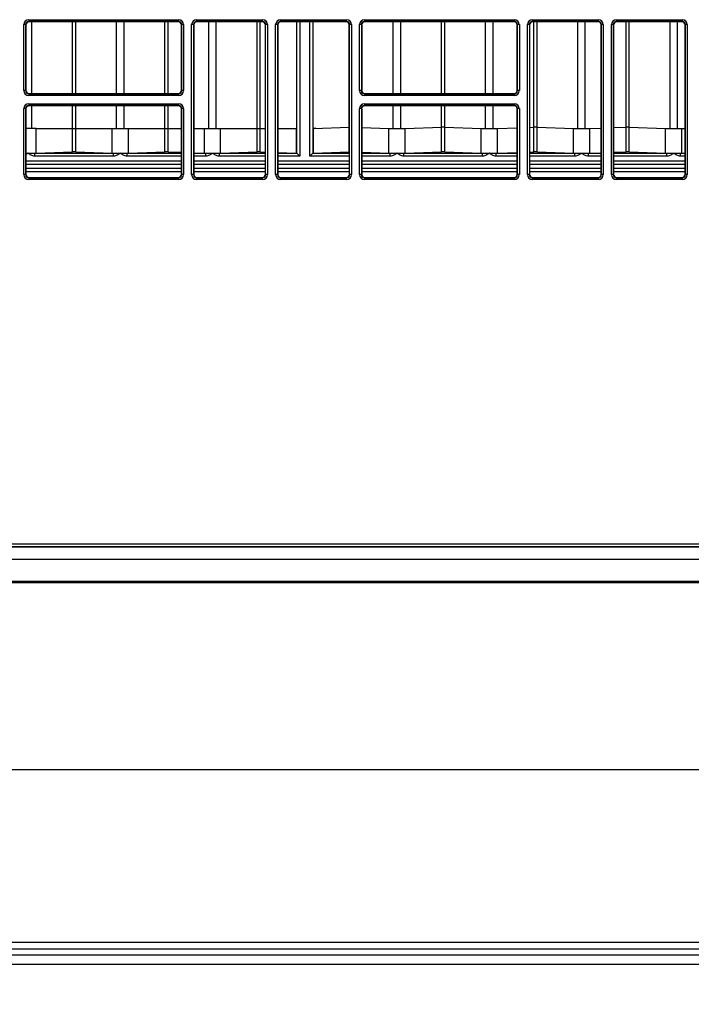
# Model space of a CAD drawing. Header units: millimetres. Extents: x 70863 to 97198, y -18528 to 3008.
# Tile 81 of 148: x 86910 to 86921, y -6647 to -6631. Entities that reach past the tile are written whole.
import ezdxf

# ---------------------------------------------------------------- set-up
doc = ezdxf.new("R2010")
doc.units = ezdxf.units.MM
doc.layers.add('el_symbole', color=70, linetype='Continuous')
doc.layers.add('wod-kan-hvac', color=3, linetype='Continuous')

# ---------------------------------------------------------------- blocks, each defined once
blk = doc.blocks.new('PY3_panel')
at = {"color": 0, "linetype": 'ByBlock', "lineweight": 25}
for p, q in [((338.67, 151.45), (338.67, 162.44)), ((338.98, 162.44), (338.67, 162.44)), ((338.98, 162.44), (338.98, 151.45)), ((339.02, 162.4), (338.98, 162.44)), ((339.02, 162.4), (339.02, 151.49)), ((339.49, 163.26), (364.48, 163.26)), ((339.49, 163.26), (339.49, 162.95)), ((364.48, 162.95), (339.49, 162.95)), ((339.49, 162.95), (339.53, 162.91)), ((364.44, 162.91), (339.53, 162.91)), ((340.01, 150.97), (340.01, 162.91)), ((346.79, 150.97), (346.79, 162.91)), ((347.34, 150.97), (347.34, 162.91)), ((354.12, 150.97), (354.12, 162.91)), ((355.38, 150.97), (355.38, 162.91)), ((362.17, 150.97), (362.17, 162.91)), ((362.71, 150.97), (362.71, 162.91)), ((364.44, 162.91), (364.48, 162.95)), ((364.48, 163.26), (364.48, 162.95)), ((364.99, 162.44), (364.95, 162.4)), ((364.95, 151.49), (364.95, 162.4)), ((364.99, 151.45), (364.99, 162.44)), ((365.3, 162.44), (364.99, 162.44)), ((365.3, 162.44), (365.3, 151.45)), ((366.96, 162.44), (366.65, 162.44)), ((366.65, 137.46), (366.65, 162.44)), ((366.96, 162.44), (366.96, 137.46)), ((367, 162.4), (366.96, 162.44)), ((367, 162.4), (367, 137.5)), ((367.47, 162.95), (367.47, 163.26)), ((367.47, 163.26), (378.47, 163.26)), ((378.47, 162.95), (367.47, 162.95)), ((367.47, 162.95), (367.51, 162.91)), ((378.43, 162.91), (367.51, 162.91)), ((369.49, 145.13), (369.49, 162.91)), ((370.76, 145.13), (370.76, 162.91)), ((377.54, 145.13), (377.54, 162.91)), ((378.08, 145.13), (378.08, 162.91)), ((378.43, 162.91), (378.47, 162.95)), ((378.47, 162.95), (378.47, 163.26)), ((378.98, 162.44), (378.94, 162.4)), ((378.94, 137.5), (378.94, 162.4)), ((379.29, 162.44), (378.98, 162.44)), ((378.98, 137.46), (378.98, 162.44)), ((379.29, 162.44), (379.29, 137.46)), ((380.64, 137.46), (380.64, 162.44)), ((380.95, 162.44), (380.64, 162.44)), ((380.95, 162.44), (380.95, 137.46)), ((380.99, 162.4), (380.95, 162.44)), ((380.99, 162.4), (380.99, 137.5)), ((381.46, 162.95), (381.46, 163.26)), ((381.46, 163.26), (392.46, 163.26)), ((392.46, 162.95), (381.46, 162.95)), ((381.46, 162.95), (381.5, 162.91)), ((392.42, 162.91), (381.5, 162.91)), ((384.15, 141.04), (384.15, 162.91)), ((384.65, 162.91), (384.65, 140.53)), ((386.34, 140.53), (386.34, 162.91)), ((386.85, 162.91), (386.85, 141.04)), ((392.42, 162.91), (392.46, 162.95)), ((392.46, 162.95), (392.46, 163.26)), ((392.91, 145.38), (392.91, 162.53)), ((392.97, 162.44), (392.93, 162.4)), ((392.93, 137.5), (392.93, 162.4)), ((392.97, 137.46), (392.97, 162.44)), ((393.28, 162.44), (392.97, 162.44)), ((393.28, 162.44), (393.28, 137.46)), ((394.63, 151.45), (394.63, 162.44)), ((394.94, 162.44), (394.63, 162.44)), ((394.94, 162.44), (394.94, 151.45)), ((394.98, 162.4), (394.94, 162.44)), ((394.98, 162.4), (394.98, 151.49)), ((395.45, 163.26), (420.44, 163.26)), ((395.45, 163.26), (395.45, 162.95)), ((420.44, 162.95), (395.45, 162.95)), ((395.45, 162.95), (395.49, 162.91)), ((420.4, 162.91), (395.49, 162.91)), ((400.24, 150.97), (400.24, 162.91)), ((401.51, 150.97), (401.51, 162.91)), ((408.29, 150.97), (408.29, 162.91)), ((408.83, 150.97), (408.83, 162.91)), ((415.61, 150.97), (415.61, 162.91)), ((416.88, 150.97), (416.88, 162.91)), ((420.4, 162.91), (420.44, 162.95)), ((420.44, 163.26), (420.44, 162.95)), ((420.95, 162.44), (420.91, 162.4)), ((420.91, 151.49), (420.91, 162.4)), ((420.95, 151.45), (420.95, 162.44)), ((421.26, 162.44), (420.95, 162.44)), ((421.26, 162.44), (421.26, 151.45)), ((422.92, 162.44), (422.61, 162.44)), ((422.61, 137.46), (422.61, 162.44)), ((422.92, 162.44), (422.92, 137.46)), ((422.96, 162.4), (422.92, 162.44)), ((422.96, 162.4), (422.96, 137.5)), ((423.43, 162.95), (423.43, 163.26)), ((423.43, 163.26), (434.43, 163.26)), ((434.43, 162.95), (423.43, 162.95)), ((423.43, 162.95), (423.47, 162.91)), ((434.39, 162.91), (423.47, 162.91)), ((423.66, 145.38), (423.66, 162.91)), ((424.2, 145.38), (424.2, 162.91)), ((430.98, 145.15), (430.98, 162.91)), ((432.25, 145.15), (432.25, 162.91)), ((434.39, 162.91), (434.43, 162.95)), ((434.43, 162.95), (434.43, 163.26)), ((434.94, 162.44), (434.9, 162.4)), ((434.9, 137.5), (434.9, 162.4)), ((435.24, 162.44), (434.94, 162.44)), ((434.94, 137.46), (434.94, 162.44)), ((435.24, 162.44), (435.24, 137.46)), ((436.6, 137.46), (436.6, 162.44)), ((436.91, 162.44), (436.6, 162.44)), ((436.91, 162.44), (436.91, 137.46)), ((436.95, 162.4), (436.91, 162.44)), ((436.95, 162.4), (436.95, 137.5)), ((437.42, 162.95), (437.42, 163.26)), ((437.42, 163.26), (448.42, 163.26)), ((448.42, 162.95), (437.42, 162.95)), ((437.42, 162.95), (437.46, 162.91)), ((448.38, 162.91), (437.46, 162.91)), ((439.03, 145.38), (439.03, 162.91)), ((439.58, 145.38), (439.58, 162.91)), ((446.36, 145.15), (446.36, 162.91)), ((447.63, 145.15), (447.63, 162.91)), ((448.38, 162.91), (448.42, 162.95)), ((448.42, 162.95), (448.42, 163.26)), ((448.93, 162.44), (448.89, 162.4)), ((448.89, 137.5), (448.89, 162.4)), ((448.93, 137.46), (448.93, 162.44)), ((449.23, 162.44), (448.93, 162.44)), ((449.23, 162.44), (449.23, 137.46)), ((338.98, 151.45), (338.67, 151.45)), ((338.98, 151.45), (339.02, 151.49)), ((339.53, 150.97), (339.49, 150.93)), ((339.49, 150.93), (364.48, 150.93)), ((339.49, 150.93), (339.49, 150.63)), ((339.53, 150.97), (364.44, 150.97)), ((364.48, 150.93), (364.44, 150.97)), ((364.48, 150.93), (364.48, 150.63)), ((364.95, 151.49), (364.99, 151.45)), ((365.3, 151.45), (364.99, 151.45)), ((394.94, 151.45), (394.63, 151.45)), ((394.94, 151.45), (394.98, 151.49)), ((395.49, 150.97), (395.45, 150.93)), ((395.45, 150.93), (395.45, 150.63)), ((395.45, 150.93), (420.44, 150.93)), ((395.49, 150.97), (420.4, 150.97)), ((420.44, 150.93), (420.4, 150.97)), ((420.44, 150.93), (420.44, 150.63)), ((420.91, 151.49), (420.95, 151.45)), ((421.26, 151.45), (420.95, 151.45)), ((364.48, 150.63), (339.49, 150.63)), ((339.49, 149.27), (364.48, 149.27)), ((339.49, 149.27), (339.49, 148.96)), ((364.48, 149.27), (364.48, 148.96)), ((420.44, 150.63), (395.45, 150.63)), ((395.45, 149.27), (420.44, 149.27)), ((395.45, 149.27), (395.45, 148.96)), ((420.44, 149.27), (420.44, 148.96)), ((338.67, 137.46), (338.67, 148.45)), ((338.98, 148.45), (338.67, 148.45)), ((338.98, 148.45), (338.98, 137.46)), ((339.02, 148.41), (338.98, 148.45)), ((339.02, 148.41), (339.02, 137.5)), ((364.48, 148.96), (339.49, 148.96)), ((339.49, 148.96), (339.53, 148.92)), ((364.44, 148.92), (339.53, 148.92)), ((340.01, 145.13), (340.01, 148.92)), ((346.79, 145.13), (346.79, 148.92)), ((347.34, 145.13), (347.34, 148.92)), ((354.12, 145.13), (354.12, 148.92)), ((355.38, 145.13), (355.38, 148.92)), ((362.17, 145.13), (362.17, 148.92)), ((362.71, 145.13), (362.71, 148.92)), ((364.44, 148.92), (364.48, 148.96)), ((364.99, 148.45), (364.95, 148.41)), ((364.95, 137.5), (364.95, 148.41)), ((365.3, 148.45), (364.99, 148.45)), ((364.99, 137.46), (364.99, 148.45)), ((365.3, 148.45), (365.3, 137.46)), ((394.63, 137.46), (394.63, 148.45)), ((394.94, 148.45), (394.63, 148.45)), ((394.94, 148.45), (394.94, 137.46)), ((394.98, 148.41), (394.94, 148.45)), ((394.98, 148.41), (394.98, 137.5)), ((420.44, 148.96), (395.45, 148.96)), ((395.45, 148.96), (395.49, 148.92)), ((420.4, 148.92), (395.49, 148.92)), ((400.24, 145.15), (400.24, 148.92)), ((401.51, 145.15), (401.51, 148.92)), ((408.29, 145.38), (408.29, 148.92)), ((408.83, 145.38), (408.83, 148.92)), ((415.61, 145.15), (415.61, 148.92)), ((416.88, 145.15), (416.88, 148.92)), ((420.4, 148.92), (420.44, 148.96)), ((420.95, 148.45), (420.91, 148.41)), ((420.91, 137.5), (420.91, 148.41)), ((421.26, 148.45), (420.95, 148.45)), ((420.95, 137.46), (420.95, 148.45)), ((421.26, 148.45), (421.26, 137.46)), ((340.74, 145.13), (339.02, 145.13)), ((340.74, 141.05), (340.74, 145.13)), ((340.74, 145.13), (346.79, 145.13)), ((346.79, 141.25), (346.79, 145.13)), ((346.79, 145.13), (347.34, 145.13)), ((347.34, 141.25), (347.34, 145.13)), ((347.34, 145.13), (353.39, 145.13)), ((353.39, 145.13), (356.11, 145.13)), ((353.39, 141.05), (353.39, 145.13)), ((356.11, 141.05), (356.11, 145.13)), ((356.11, 145.13), (362.17, 145.13)), ((362.17, 141.25), (362.17, 145.13)), ((362.17, 145.13), (362.71, 145.13)), ((362.71, 141.25), (362.71, 145.13)), ((362.71, 145.13), (364.95, 145.13)), ((367, 145.13), (368.77, 145.13)), ((368.77, 145.13), (371.48, 145.13)), ((368.77, 141.05), (368.77, 145.13)), ((371.48, 141.05), (371.48, 145.13)), ((371.48, 145.13), (377.54, 145.13)), ((377.54, 141.25), (377.54, 145.13)), ((377.54, 145.13), (378.08, 145.13)), ((378.08, 141.25), (378.08, 145.13)), ((378.08, 145.13), (378.94, 145.13)), ((380.99, 145.13), (384.06, 145.13)), ((384.06, 145.13), (384.06, 141.05)), ((386.93, 145.15), (392.91, 145.35)), ((387.34, 145.19), (386.93, 145.15)), ((386.93, 141.05), (386.93, 145.15)), ((392.91, 141.25), (392.91, 145.35)), ((394.98, 145.3), (399.51, 145.15)), ((399.51, 141.05), (399.51, 145.15)), ((402.23, 145.15), (408.29, 145.35)), ((402.23, 141.05), (402.23, 145.15)), ((408.29, 141.25), (408.29, 145.35)), ((408.83, 145.35), (414.89, 145.15)), ((408.83, 141.25), (408.83, 145.35)), ((414.89, 141.05), (414.89, 145.15)), ((417.6, 145.15), (420.91, 145.26)), ((417.6, 141.05), (417.6, 145.15)), ((422.96, 145.32), (423.66, 145.35)), ((423.66, 141.25), (423.66, 145.35)), ((424.2, 145.35), (430.26, 145.15)), ((424.2, 141.25), (424.2, 145.35)), ((430.26, 141.05), (430.26, 145.15)), ((432.98, 145.15), (434.9, 145.21)), ((432.98, 141.05), (432.98, 145.15)), ((436.95, 145.28), (439.03, 145.35)), ((439.03, 141.25), (439.03, 145.35)), ((439.58, 145.35), (445.63, 145.15)), ((439.58, 141.25), (439.58, 145.35)), ((445.63, 141.05), (445.63, 145.15)), ((448.35, 145.15), (448.89, 145.16)), ((448.35, 141.05), (448.35, 145.15)), ((340.52, 140.53), (340.52, 141.04)), ((340.52, 141.04), (353.61, 141.04)), ((340.74, 141.05), (346.79, 141.25)), ((347.34, 141.25), (353.39, 141.05)), ((353.61, 140.53), (353.61, 141.04)), ((355.89, 140.53), (355.89, 141.04)), ((355.89, 141.04), (364.95, 141.04)), ((356.11, 141.05), (362.17, 141.25)), ((362.71, 141.25), (364.95, 141.17)), ((367, 141.11), (368.77, 141.05)), ((367, 141.04), (368.99, 141.04)), ((368.99, 140.53), (368.99, 141.04)), ((371.26, 141.04), (371.26, 140.53)), ((371.26, 141.04), (378.94, 141.04)), ((371.48, 141.05), (377.54, 141.25)), ((378.08, 141.25), (378.94, 141.22)), ((380.99, 141.15), (384.06, 141.05)), ((380.99, 141.04), (384.14, 141.04)), ((384.14, 141.04), (384.06, 141.05)), ((384.15, 141.04), (384.65, 140.53)), ((386.85, 141.04), (386.34, 140.53)), ((386.93, 141.05), (386.86, 141.04)), ((386.86, 141.04), (392.93, 141.04)), ((386.93, 141.05), (392.91, 141.25)), ((394.98, 141.2), (399.51, 141.05)), ((394.98, 141.04), (399.73, 141.04)), ((399.73, 140.53), (399.73, 141.04)), ((402.01, 140.53), (402.01, 141.04)), ((402.01, 141.04), (415.11, 141.04)), ((402.23, 141.05), (408.29, 141.25)), ((408.83, 141.25), (414.89, 141.05)), ((415.11, 140.53), (415.11, 141.04)), ((417.38, 140.53), (417.38, 141.04)), ((417.38, 141.04), (420.91, 141.04)), ((417.6, 141.05), (420.91, 141.16)), ((422.96, 141.22), (423.66, 141.25)), ((422.96, 141.04), (430.48, 141.04)), ((424.2, 141.25), (430.26, 141.05)), ((430.48, 140.53), (430.48, 141.04)), ((432.76, 140.53), (432.76, 141.04)), ((432.76, 141.04), (434.9, 141.04)), ((432.98, 141.05), (434.9, 141.11)), ((436.95, 141.18), (439.03, 141.25)), ((436.95, 141.04), (445.85, 141.04)), ((439.58, 141.25), (445.63, 141.05)), ((445.85, 140.53), (445.85, 141.04)), ((448.13, 140.53), (448.13, 141.04)), ((448.13, 141.04), (448.89, 141.04)), ((448.35, 141.05), (448.89, 141.06)), ((364.95, 139.69), (339.02, 139.69)), ((353.61, 140.53), (340.52, 140.53)), ((364.95, 140.53), (355.89, 140.53)), ((368.99, 140.53), (367, 140.53)), ((378.94, 139.69), (367, 139.69)), ((378.94, 140.53), (371.26, 140.53)), ((384.65, 140.53), (380.99, 140.53)), ((392.93, 139.69), (380.99, 139.69)), ((392.93, 140.53), (386.34, 140.53)), ((399.73, 140.53), (394.98, 140.53)), ((420.91, 139.69), (394.98, 139.69)), ((415.11, 140.53), (402.01, 140.53)), ((420.91, 140.53), (417.38, 140.53)), ((430.48, 140.53), (422.96, 140.53)), ((434.9, 139.69), (422.96, 139.69)), ((434.9, 140.53), (432.76, 140.53)), ((445.85, 140.53), (436.95, 140.53)), ((448.89, 139.69), (436.95, 139.69)), ((448.89, 140.53), (448.13, 140.53)), ((339.02, 139.18), (364.95, 139.18)), ((339.02, 138.56), (364.95, 138.56)), ((364.95, 138.48), (339.02, 138.48)), ((339.02, 137.97), (364.95, 137.97)), ((367, 139.18), (378.94, 139.18)), ((367, 138.56), (378.94, 138.56)), ((378.94, 138.48), (367, 138.48)), ((367, 137.97), (378.94, 137.97)), ((380.99, 139.18), (392.93, 139.18)), ((380.99, 138.56), (392.93, 138.56)), ((392.93, 138.48), (380.99, 138.48)), ((380.99, 137.97), (392.93, 137.97)), ((394.98, 139.18), (420.91, 139.18)), ((394.98, 138.56), (420.91, 138.56)), ((420.91, 138.48), (394.98, 138.48)), ((394.98, 137.97), (420.91, 137.97)), ((422.96, 139.18), (434.9, 139.18)), ((422.96, 138.56), (434.9, 138.56)), ((434.9, 138.48), (422.96, 138.48)), ((422.96, 137.97), (434.9, 137.97)), ((436.95, 139.18), (448.89, 139.18)), ((436.95, 138.56), (448.89, 138.56)), ((448.89, 138.48), (436.95, 138.48)), ((436.95, 137.97), (448.89, 137.97)), ((338.98, 137.46), (338.67, 137.46)), ((338.98, 137.46), (339.02, 137.5)), ((339.53, 136.98), (339.49, 136.94)), ((339.49, 136.94), (339.49, 136.64)), ((339.49, 136.94), (364.48, 136.94)), ((364.48, 136.64), (339.49, 136.64)), ((339.53, 136.98), (364.44, 136.98)), ((364.48, 136.94), (364.44, 136.98)), ((364.48, 136.94), (364.48, 136.64)), ((364.95, 137.5), (364.99, 137.46)), ((365.3, 137.46), (364.99, 137.46)), ((366.96, 137.46), (366.65, 137.46)), ((366.96, 137.46), (367, 137.5)), ((367.51, 136.98), (367.47, 136.94)), ((367.47, 136.64), (367.47, 136.94)), ((367.47, 136.94), (378.47, 136.94)), ((378.47, 136.64), (367.47, 136.64)), ((367.51, 136.98), (378.43, 136.98)), ((378.47, 136.94), (378.43, 136.98)), ((378.47, 136.64), (378.47, 136.94)), ((378.94, 137.5), (378.98, 137.46)), ((379.29, 137.46), (378.98, 137.46)), ((380.95, 137.46), (380.64, 137.46)), ((380.95, 137.46), (380.99, 137.5)), ((381.5, 136.98), (381.46, 136.94)), ((381.46, 136.64), (381.46, 136.94)), ((381.46, 136.94), (392.46, 136.94)), ((392.46, 136.64), (381.46, 136.64)), ((381.5, 136.98), (392.42, 136.98)), ((392.46, 136.94), (392.42, 136.98)), ((392.46, 136.64), (392.46, 136.94)), ((392.93, 137.5), (392.97, 137.46)), ((393.28, 137.46), (392.97, 137.46)), ((394.94, 137.46), (394.63, 137.46)), ((394.94, 137.46), (394.98, 137.5)), ((395.49, 136.98), (395.45, 136.94)), ((395.45, 136.94), (420.44, 136.94)), ((395.45, 136.94), (395.45, 136.64)), ((420.44, 136.64), (395.45, 136.64)), ((395.49, 136.98), (420.4, 136.98)), ((420.44, 136.94), (420.4, 136.98)), ((420.44, 136.94), (420.44, 136.64)), ((420.91, 137.5), (420.95, 137.46)), ((421.26, 137.46), (420.95, 137.46)), ((422.92, 137.46), (422.61, 137.46)), ((422.92, 137.46), (422.96, 137.5)), ((423.47, 136.98), (423.43, 136.94)), ((423.43, 136.64), (423.43, 136.94)), ((423.43, 136.94), (434.43, 136.94)), ((434.43, 136.64), (423.43, 136.64)), ((423.47, 136.98), (434.39, 136.98)), ((434.43, 136.94), (434.39, 136.98)), ((434.43, 136.64), (434.43, 136.94)), ((434.9, 137.5), (434.94, 137.46)), ((435.24, 137.46), (434.94, 137.46)), ((436.91, 137.46), (436.6, 137.46)), ((436.91, 137.46), (436.95, 137.5)), ((437.46, 136.98), (437.42, 136.94)), ((437.42, 136.64), (437.42, 136.94)), ((437.42, 136.94), (448.42, 136.94)), ((448.42, 136.64), (437.42, 136.64)), ((437.46, 136.98), (448.38, 136.98)), ((448.42, 136.94), (448.38, 136.98)), ((448.42, 136.64), (448.42, 136.94)), ((448.89, 137.5), (448.93, 137.46)), ((449.23, 137.46), (448.93, 137.46)), ((84.71, 75.97), (563.3, 75.97)), ((563.3, 75.46), (84.71, 75.46)), ((112.46, 75.44), (535.55, 75.44)), ((135.03, 73.39), (512.98, 73.39)), ((505.92, 69.71), (142.08, 69.71)), ((142.08, 69.51), (505.92, 69.51)), ((142.08, 38.36), (505.92, 38.36)), ((132.86, 8.5), (515.15, 8.5)), ((505.92, 9.54), (142.08, 9.54)), ((142.08, 8.51), (505.92, 8.51)), ((132.86, 7.51), (515.15, 7.51)), ((132.86, 5.93), (515.15, 5.93))]:
    blk.add_line(p, q, dxfattribs=at)
for centre, major_axis, ratio, start_param, end_param in [((339.49, 162.44), (0.58, -0.58), 0.999695, 2.356347, 3.926839), ((339.49, 162.44), (0.363, -0.363), 0.99933, 2.356347, 3.926839), ((339.53, 162.4), (0.362, -0.362), 0.999695, 2.356347, 3.926839), ((364.44, 162.4), (-0.362, -0.362), 0.999695, 2.356347, 3.926839), ((364.48, 162.44), (-0.58, -0.58), 0.999695, 2.356347, 3.926839), ((364.48, 162.44), (0.363, 0.363), 0.99933, 5.497939, 7.068431), ((367.47, 162.44), (0.58, -0.58), 0.999695, 2.356347, 3.926839), ((367.47, 162.44), (0.363, -0.363), 0.99933, 2.356347, 3.926839), ((367.51, 162.4), (0.362, -0.362), 0.999695, 2.356347, 3.926839), ((378.43, 162.4), (-0.362, -0.362), 0.999695, 2.356347, 3.926839), ((378.47, 162.44), (-0.58, -0.58), 0.999695, 2.356347, 3.926839), ((378.47, 162.44), (0.363, 0.363), 0.99933, 5.497939, 7.068431), ((381.46, 162.44), (0.58, -0.58), 0.999695, 2.356347, 3.926839), ((381.46, 162.44), (0.363, -0.363), 0.99933, 2.356347, 3.926839), ((381.5, 162.4), (0.362, -0.362), 0.999695, 2.356347, 3.926839), ((392.42, 162.4), (-0.362, -0.362), 0.999695, 2.356347, 3.926839), ((392.46, 162.44), (-0.58, -0.58), 0.999695, 2.356347, 3.926839), ((392.46, 162.44), (0.363, 0.363), 0.99933, 5.497939, 7.068431), ((395.45, 162.44), (0.58, -0.58), 0.999695, 2.356347, 3.926839), ((395.45, 162.44), (0.363, -0.363), 0.99933, 2.356347, 3.926839), ((395.49, 162.4), (0.362, -0.362), 0.999695, 2.356347, 3.926839), ((420.4, 162.4), (-0.362, -0.362), 0.999695, 2.356347, 3.926839), ((420.43, 162.44), (-0.58, -0.58), 0.999695, 2.356347, 3.926839), ((420.43, 162.44), (0.363, 0.363), 0.99933, 5.497939, 7.068431), ((423.43, 162.44), (0.58, -0.58), 0.999695, 2.356347, 3.926839), ((423.43, 162.44), (0.363, -0.363), 0.99933, 2.356347, 3.926839), ((423.47, 162.4), (0.362, -0.362), 0.999695, 2.356347, 3.926839), ((434.39, 162.4), (-0.362, -0.362), 0.999695, 2.356347, 3.926839), ((434.42, 162.44), (-0.58, -0.58), 0.999695, 2.356347, 3.926839), ((434.42, 162.44), (0.363, 0.363), 0.99933, 5.497939, 7.068431), ((437.42, 162.44), (0.58, -0.58), 0.999695, 2.356347, 3.926839), ((437.42, 162.44), (0.363, -0.363), 0.99933, 2.356347, 3.926839), ((437.46, 162.4), (0.362, -0.362), 0.999695, 2.356347, 3.926839), ((448.38, 162.4), (-0.362, -0.362), 0.999695, 2.356347, 3.926839), ((448.41, 162.44), (-0.58, -0.58), 0.999695, 2.356347, 3.926839), ((448.41, 162.44), (0.363, 0.363), 0.99933, 5.497939, 7.068431), ((339.49, 151.45), (0.58, 0.58), 0.999695, 2.356347, 3.926839), ((339.49, 151.45), (0.363, 0.363), 0.99933, 2.356347, 3.926839), ((339.53, 151.49), (0.362, 0.362), 0.999695, 2.356347, 3.926839), ((364.44, 151.49), (-0.362, 0.362), 0.999695, 2.356347, 3.926839), ((364.48, 151.45), (-0.58, 0.58), 0.999695, 2.356347, 3.926839), ((364.48, 151.45), (0.363, -0.363), 0.99933, 5.497939, 7.068431), ((395.45, 151.45), (0.58, 0.58), 0.999695, 2.356347, 3.926839), ((395.45, 151.45), (0.363, 0.363), 0.99933, 2.356347, 3.926839), ((395.49, 151.49), (0.362, 0.362), 0.999695, 2.356347, 3.926839), ((420.4, 151.49), (-0.362, 0.362), 0.999695, 2.356347, 3.926839), ((420.43, 151.45), (-0.58, 0.58), 0.999695, 2.356347, 3.926839), ((420.43, 151.45), (0.363, -0.363), 0.99933, 5.497939, 7.068431), ((339.49, 148.45), (0.58, -0.58), 0.999695, 2.356347, 3.926839), ((364.48, 148.45), (-0.58, -0.58), 0.999695, 2.356347, 3.926839), ((395.45, 148.45), (0.58, -0.58), 0.999695, 2.356347, 3.926839), ((420.43, 148.45), (-0.58, -0.58), 0.999695, 2.356347, 3.926839), ((339.49, 148.45), (0.363, -0.363), 0.99933, 2.356347, 3.926839), ((339.53, 148.41), (0.362, -0.362), 0.999695, 2.356347, 3.926839), ((364.44, 148.41), (-0.362, -0.362), 0.999695, 2.356347, 3.926839), ((364.48, 148.45), (0.363, 0.363), 0.99933, 5.497939, 7.068431), ((395.45, 148.45), (0.363, -0.363), 0.99933, 2.356347, 3.926839), ((395.49, 148.41), (0.362, -0.362), 0.999695, 2.356347, 3.926839), ((420.4, 148.41), (-0.362, -0.362), 0.999695, 2.356347, 3.926839), ((420.43, 148.45), (0.363, 0.363), 0.99933, 5.497939, 7.068431), ((400.87, 145.16), (1.54, 0), 0.017455, 3.629466, 5.795311), ((408.56, 145.34), (0.307, 0), 0.017455, 0.487874, 2.653719), ((416.24, 145.16), (1.54, 0), 0.017455, 3.629466, 5.795311), ((423.93, 145.34), (0.307, 0), 0.017455, 0.487874, 2.653719), ((431.62, 145.16), (1.54, 0), 0.017455, 3.629466, 5.795311), ((439.31, 145.34), (0.307, 0), 0.017455, 0.487874, 2.653719), ((446.99, 145.16), (1.54, 0), 0.017455, 3.629466, 5.795311), ((339.38, 141.06), (1.54, 0), 0.017455, 4.476885, 4.712389), ((339.38, 141.06), (1.54, 0), 0.017455, 4.712389, 5.545625), ((339.38, 141.06), (1.54, 0), 0.017455, 5.545625, 5.795311), ((347.06, 141.24), (0.307, 0), 0.017455, 0.487874, 2.653719), ((354.75, 141.06), (1.54, 0), 0.017455, 3.629466, 3.879153), ((354.75, 141.06), (1.54, 0), 0.017455, 3.879153, 4.712389), ((354.75, 141.06), (1.54, 0), 0.017455, 4.712389, 5.545625), ((354.75, 141.06), (1.54, 0), 0.017455, 5.545625, 5.795311), ((362.44, 141.24), (0.307, 0), 0.017455, 0.487874, 2.653719), ((370.12, 141.06), (1.54, 0), 0.017455, 3.629466, 3.879153), ((370.12, 141.06), (1.54, 0), 0.017455, 3.879153, 4.712389), ((370.12, 141.06), (1.54, 0), 0.017455, 4.712389, 5.545625), ((370.12, 141.06), (1.54, 0), 0.017455, 5.545625, 5.795311), ((377.81, 141.24), (0.307, 0), 0.017455, 0.487874, 2.653719), ((384.13, 140.53), (0, 0.512), 0.160672, 6.123875, 6.265732), ((386.86, 140.53), (0, 0.512), 0.160672, 0.017453, 0.159311), ((400.87, 141.06), (1.54, 0), 0.017455, 3.629466, 3.879153), ((400.87, 141.06), (1.54, 0), 0.017455, 3.879153, 4.712389), ((400.87, 141.06), (1.54, 0), 0.017455, 4.712389, 5.545625), ((400.87, 141.06), (1.54, 0), 0.017455, 5.545625, 5.795311), ((408.56, 141.24), (0.307, 0), 0.017455, 0.487874, 2.653719), ((416.24, 141.06), (1.54, 0), 0.017455, 3.629466, 3.879153), ((416.24, 141.06), (1.54, 0), 0.017455, 3.879153, 4.712389), ((416.24, 141.06), (1.54, 0), 0.017455, 4.712389, 5.545625), ((416.24, 141.06), (1.54, 0), 0.017455, 5.545625, 5.795311), ((423.93, 141.24), (0.307, 0), 0.017455, 0.487874, 2.653719), ((431.62, 141.06), (1.54, 0), 0.017455, 3.629466, 3.879153), ((431.62, 141.06), (1.54, 0), 0.017455, 3.879153, 4.712389), ((431.62, 141.06), (1.54, 0), 0.017455, 4.712389, 5.545625), ((431.62, 141.06), (1.54, 0), 0.017455, 5.545625, 5.795311), ((439.31, 141.24), (0.307, 0), 0.017455, 0.487874, 2.653719), ((446.99, 141.06), (1.54, 0), 0.017455, 3.629466, 3.879153), ((446.99, 141.06), (1.54, 0), 0.017455, 3.879153, 4.712389), ((446.99, 141.06), (1.54, 0), 0.017455, 4.712389, 5.545625), ((446.99, 141.06), (1.54, 0), 0.017455, 5.545625, 5.795311), ((339.49, 137.46), (0.58, 0.58), 0.999695, 2.356347, 3.926839), ((339.49, 137.46), (0.363, 0.363), 0.99933, 2.356347, 3.926839), ((339.53, 137.5), (0.362, 0.362), 0.999695, 2.356347, 3.926839), ((364.44, 137.5), (-0.362, 0.362), 0.999695, 2.356347, 3.926839), ((364.48, 137.46), (-0.58, 0.58), 0.999695, 2.356347, 3.926839), ((364.48, 137.46), (0.363, -0.363), 0.99933, 5.497939, 7.068431), ((367.47, 137.46), (0.58, 0.58), 0.999695, 2.356347, 3.926839), ((367.47, 137.46), (0.363, 0.363), 0.99933, 2.356347, 3.926839), ((367.51, 137.5), (0.362, 0.362), 0.999695, 2.356347, 3.926839), ((378.43, 137.5), (-0.362, 0.362), 0.999695, 2.356347, 3.926839), ((378.47, 137.46), (-0.58, 0.58), 0.999695, 2.356347, 3.926839), ((378.47, 137.46), (0.363, -0.363), 0.99933, 5.497939, 7.068431), ((381.46, 137.46), (0.58, 0.58), 0.999695, 2.356347, 3.926839), ((381.46, 137.46), (0.363, 0.363), 0.99933, 2.356347, 3.926839), ((381.5, 137.5), (0.362, 0.362), 0.999695, 2.356347, 3.926839), ((392.42, 137.5), (-0.362, 0.362), 0.999695, 2.356347, 3.926839), ((392.46, 137.46), (-0.58, 0.58), 0.999695, 2.356347, 3.926839), ((392.46, 137.46), (0.363, -0.363), 0.99933, 5.497939, 7.068431), ((395.45, 137.46), (0.58, 0.58), 0.999695, 2.356347, 3.926839), ((395.45, 137.46), (0.363, 0.363), 0.99933, 2.356347, 3.926839), ((395.49, 137.5), (0.362, 0.362), 0.999695, 2.356347, 3.926839), ((420.4, 137.5), (-0.362, 0.362), 0.999695, 2.356347, 3.926839), ((420.43, 137.46), (-0.58, 0.58), 0.999695, 2.356347, 3.926839), ((420.43, 137.46), (0.363, -0.363), 0.99933, 5.497939, 7.068431), ((423.43, 137.46), (0.58, 0.58), 0.999695, 2.356347, 3.926839), ((423.43, 137.46), (0.363, 0.363), 0.99933, 2.356347, 3.926839), ((423.47, 137.5), (0.362, 0.362), 0.999695, 2.356347, 3.926839), ((434.39, 137.5), (-0.362, 0.362), 0.999695, 2.356347, 3.926839), ((434.42, 137.46), (-0.58, 0.58), 0.999695, 2.356347, 3.926839), ((434.42, 137.46), (0.363, -0.363), 0.99933, 5.497939, 7.068431), ((437.42, 137.46), (0.58, 0.58), 0.999695, 2.356347, 3.926839), ((437.42, 137.46), (0.363, 0.363), 0.99933, 2.356347, 3.926839), ((437.46, 137.5), (0.362, 0.362), 0.999695, 2.356347, 3.926839), ((448.38, 137.5), (-0.362, 0.362), 0.999695, 2.356347, 3.926839), ((448.41, 137.46), (-0.58, 0.58), 0.999695, 2.356347, 3.926839), ((448.41, 137.46), (0.363, -0.363), 0.99933, 5.497939, 7.068431)]:
    blk.add_ellipse(centre, major_axis=major_axis, ratio=ratio, start_param=start_param, end_param=end_param, dxfattribs=at)
for points, knots in [([(339.38, 141.03), (339.38, 141.03), (339.29, 140.97), (339.18, 140.88), (339.05, 140.82), (339.02, 140.81)], [0, 0, 0, 0, 0.015239, 0.721527, 1, 1, 1, 1]), ([(340.52, 140.53), (340.4, 140.54), (340.08, 140.58), (339.71, 140.8), (339.46, 140.97), (339.38, 141.03), (339.38, 141.03)], [0, 0, 0, 0, 0.269864, 0.756689, 0.994861, 1, 1, 1, 1]), ([(354.75, 141.03), (354.75, 141.03), (354.67, 140.97), (354.41, 140.8), (354.05, 140.58), (353.73, 140.54), (353.61, 140.53)], [0, 0, 0, 0, 0.005139, 0.243311, 0.730136, 1, 1, 1, 1]), ([(355.89, 140.53), (355.78, 140.54), (355.46, 140.58), (355.09, 140.8), (354.84, 140.97), (354.75, 141.03), (354.75, 141.03)], [0, 0, 0, 0, 0.269864, 0.756689, 0.994861, 1, 1, 1, 1]), ([(370.12, 141.03), (370.12, 141.03), (370.04, 140.97), (369.79, 140.8), (369.42, 140.58), (369.1, 140.54), (368.99, 140.53)], [0, 0, 0, 0, 0.005139, 0.243311, 0.730136, 1, 1, 1, 1]), ([(371.26, 140.53), (371.15, 140.54), (370.83, 140.58), (370.46, 140.8), (370.21, 140.97), (370.13, 141.03), (370.12, 141.03)], [0, 0, 0, 0, 0.269864, 0.756689, 0.994861, 1, 1, 1, 1]), ([(400.87, 141.03), (400.87, 141.03), (400.79, 140.97), (400.54, 140.8), (400.17, 140.58), (399.85, 140.54), (399.73, 140.53)], [0, 0, 0, 0, 0.005139, 0.243311, 0.730136, 1, 1, 1, 1]), ([(402.01, 140.53), (401.9, 140.54), (401.58, 140.58), (401.21, 140.8), (400.96, 140.97), (400.87, 141.03), (400.87, 141.03)], [0, 0, 0, 0, 0.269864, 0.756689, 0.994861, 1, 1, 1, 1]), ([(416.24, 141.03), (416.24, 141.03), (416.16, 140.97), (415.91, 140.8), (415.54, 140.58), (415.22, 140.54), (415.11, 140.53)], [0, 0, 0, 0, 0.005139, 0.243311, 0.730136, 1, 1, 1, 1]), ([(417.38, 140.53), (417.27, 140.54), (416.95, 140.58), (416.58, 140.8), (416.33, 140.97), (416.25, 141.03), (416.24, 141.03)], [0, 0, 0, 0, 0.269864, 0.756689, 0.994861, 1, 1, 1, 1]), ([(431.62, 141.03), (431.62, 141.03), (431.53, 140.97), (431.28, 140.8), (430.91, 140.58), (430.59, 140.54), (430.48, 140.53)], [0, 0, 0, 0, 0.005139, 0.243311, 0.730136, 1, 1, 1, 1]), ([(432.76, 140.53), (432.64, 140.54), (432.32, 140.58), (431.95, 140.8), (431.7, 140.97), (431.62, 141.03), (431.62, 141.03)], [0, 0, 0, 0, 0.269864, 0.756689, 0.994861, 1, 1, 1, 1]), ([(446.99, 141.03), (446.99, 141.03), (446.91, 140.97), (446.66, 140.8), (446.29, 140.58), (445.97, 140.54), (445.85, 140.53)], [0, 0, 0, 0, 0.005139, 0.243311, 0.730136, 1, 1, 1, 1]), ([(448.13, 140.53), (448.02, 140.54), (447.7, 140.58), (447.33, 140.8), (447.08, 140.97), (446.99, 141.03), (446.99, 141.03)], [0, 0, 0, 0, 0.269864, 0.756689, 0.994861, 1, 1, 1, 1])]:
    blk.add_open_spline(points, degree=3, knots=knots, dxfattribs=at)

msp = doc.modelspace()

# ---------------------------------------------------------------- linework, layer by layer
at = {"layer": 'el_symbole', "linetype": 'Continuous', "lineweight": 15, "const_width": 20}
msp.add_lwpolyline([(86910.923, -6748.017), (86910.923, -6655.331)], dxfattribs=at)

# ---------------------------------------------------------------- block references
at = {"layer": 'wod-kan-hvac', "color": 96, "xscale": 0.09999999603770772, "yscale": 0.09999999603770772, "zscale": 0.09999999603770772}
msp.add_blockref('PY3_panel', (86876.402, -6646.876, 1268.675), dxfattribs=at)

doc.saveas('drawing.dxf')
